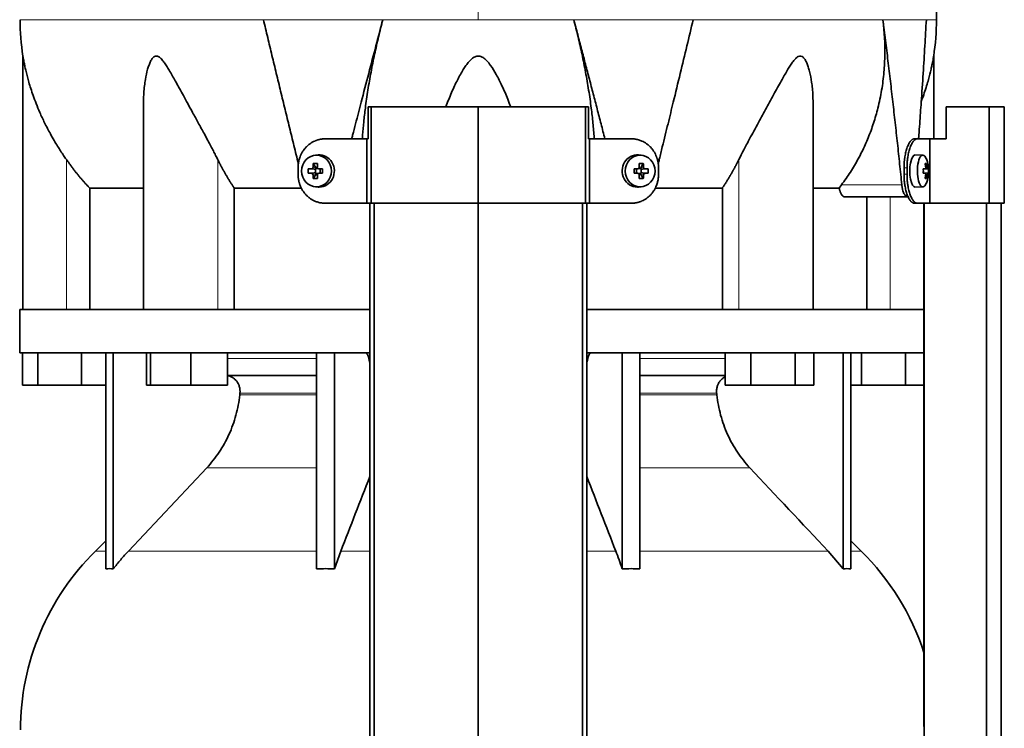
# Model space of a CAD drawing. Header units: millimetres. Extents: x 452 to 1336, y -1172 to 1297.
# Tile 21 of 27: x 460 to 765, y 348 to 568. Entities that reach past the tile are written whole.
import ezdxf

# ---------------------------------------------------------------- set-up
doc = ezdxf.new("R2010")
doc.units = ezdxf.units.MM
for name, color, linetype in [('LOW_454-1', 7, 'Continuous'), ('M5X8_UNI7687', 7, 'Continuous'), ('VSI344-454_TERMI', 7, 'Continuous'), ('VSI344-454_TESTA', 7, 'Continuous'), ('VSI454_DIFFUSORE', 7, 'Continuous')]:
    doc.layers.add(name, color=color, linetype=linetype)

# ---------------------------------------------------------------- blocks, each defined once
blk = doc.blocks.new('SE')
at = {"layer": 'LOW_454-1', "color": 7, "linetype": 'Continuous', "lineweight": 35}
for p, q in [((568.32, 511.39), (568.32, 249.39)), ((569.68, 249.39), (569.68, 511.39)), ((602.03, 249.39), (602.03, 511.39)), ((634.38, 249.39), (634.38, 511.39)), ((635.74, 511.39), (635.74, 249.39)), ((740.46, 511.39), (740.46, 478.39)), ((740.53, 511.39), (740.53, 249.39)), ((759.92, 249.39), (759.92, 511.39)), ((764.47, 249.39), (764.47, 511.39)), ((740.46, 464.89), (740.46, 348.72))]:
    blk.add_line(p, q, dxfattribs=at)
at = {"layer": 'M5X8_UNI7687', "color": 7, "linetype": 'Continuous', "lineweight": 35}
for p, q in [((552.25, 526.38), (551.4, 526.31)), ((652.66, 526.31), (651.81, 526.38)), ((740.18, 526.32), (737.83, 526.39)), ((550.76, 523.72), (551.53, 522.42)), ((653.3, 523.72), (652.53, 522.42)), ((741.34, 523.72), (740.93, 523.42)), ((549.22, 522.08), (551.06, 521.92)), ((549.22, 520.7), (551.06, 520.86)), ((550.76, 519.06), (551.53, 520.36)), ((551.46, 520.82), (551.46, 521.96)), ((551.63, 522.14), (552.25, 522.14)), ((552.21, 520.64), (551.63, 520.64)), ((552.33, 522.12), (552.92, 521.93)), ((552.92, 520.85), (552.33, 520.66)), ((552.87, 521.94), (552.87, 520.84)), ((553.6, 522.08), (553, 521.92)), ((553.6, 520.7), (553, 520.86)), ((650.45, 522.08), (651.06, 521.92)), ((650.45, 520.7), (651.06, 520.86)), ((651.14, 521.93), (651.73, 522.12)), ((651.73, 520.66), (651.14, 520.85)), ((651.19, 520.84), (651.19, 521.94)), ((651.78, 522.14), (652.43, 522.14)), ((652.43, 520.64), (651.81, 520.64)), ((653.3, 519.06), (652.53, 520.36)), ((652.6, 521.96), (652.6, 520.82)), ((654.84, 522.08), (653, 521.92)), ((654.84, 520.7), (653, 520.86)), ((740.3, 522.04), (740.89, 522.1)), ((740.89, 520.68), (740.3, 520.74)), ((741.9, 522.08), (740.31, 521.96)), ((741.9, 520.7), (740.31, 520.82)), ((741.34, 519.06), (740.93, 519.36)), ((551.4, 516.47), (552.25, 516.4)), ((651.81, 516.4), (652.66, 516.47)), ((737.83, 516.39), (740.18, 516.46))]:
    blk.add_line(p, q, dxfattribs=at)
at = {"layer": 'M5X8_UNI7687', "color": 4, "linetype": 'Continuous', "lineweight": 9}
for p, q in [((551.06, 521.92), (550.21, 522.1)), ((550.21, 520.68), (551.06, 520.86)), ((550.67, 522.6), (551.53, 522.42)), ((551.53, 520.36), (550.67, 520.18)), ((552.48, 522.1), (553, 521.92)), ((553, 520.86), (552.48, 520.68)), ((651.06, 521.92), (651.58, 522.1)), ((651.58, 520.68), (651.06, 520.86)), ((652.53, 522.42), (653.38, 522.6)), ((653.38, 520.18), (652.53, 520.36)), ((653.85, 522.1), (653, 521.92)), ((653, 520.86), (653.85, 520.68)), ((740.3, 522.04), (740.88, 522.1)), ((740.88, 520.68), (740.3, 520.74)), ((741.71, 522.1), (740.31, 521.97)), ((740.31, 520.81), (741.71, 520.68)), ((741.54, 520.18), (741.04, 520.23)), ((741.05, 522.55), (741.54, 522.6))]:
    blk.add_line(p, q, dxfattribs=at)
at = {"layer": 'M5X8_UNI7687', "color": 7, "linetype": 'Continuous', "lineweight": 35}
for centre, radius, start, end in [((731.99, 521.39), 10, 337.7946, 22.2054), ((560.38, 521.39), 11.19, 176.4519, 183.5481), ((519.65, 521.39), 33.96, 358.8317, 1.1683), ((684.4, 521.39), 33.96, 178.8317, 181.1683), ((643.67, 521.39), 11.19, 356.4519, 3.5481), ((732.31, 521.39), 9.62, 355.8727, 4.1273)]:
    blk.add_arc(centre, radius, start, end, dxfattribs=at)
for centre in [(551.75, 521.39), (652.31, 521.39)]:
    blk.add_ellipse(centre, major_axis=(0, -4.93), ratio=0.939693, dxfattribs=at)
for centre, major_axis, ratio, start_param, end_param in [((552.61, 521.39), (0, -5), 0.939693, 0, 3.218028), ((651.45, 521.39), (0, -5), 0.939693, 3.065157, 6.283185), ((737.81, 521.39), (0, 5), 0.34202, 0, 3.151709), ((740.16, 521.39), (0, 4.93), 0.34202, 0, 3.839001), ((740.16, 521.39), (0, 4.93), 0.34202, 5.585777, 6.283185), ((554.87, 521.39), (0, 10), 0.422618, 1.335108, 1.449667), ((553.97, 518.33), (-8.99, 2.22), 0.549436, -1.223909, -1.074217), ((554.58, 521.39), (0, 10), 0.258819, 1.335108, 1.449667), ((650.09, 518.33), (8.99, 2.22), 0.549436, 1.074217, 1.223909), ((649.48, 521.39), (0, 10), 0.258819, -1.449667, -1.335108), ((649.19, 521.39), (0, 10), 0.422618, -1.449667, -1.335108), ((734.06, 518.33), (7.67, 5.19), 0.199978, 0.212267, 0.361959), ((732.05, 521.39), (0, 10), 0.906308, 4.833518, 4.948078), ((731.95, 521.39), (0, 10), 0.965926, 4.833518, 4.948078), ((554.72, 521.23), (-9.99, 0.3), 0.0819, -1.099374, -0.984815), ((554.72, 521.54), (-9.99, -0.3), 0.0819, 0.984815, 1.099374), ((554.87, 521.39), (0, -10), 0.422618, -1.449667, -1.335108), ((551.05, 522.43), (0.805, -0.118), 0.613124, 4.809424, 5.327625), ((551.05, 520.35), (0.805, 0.118), 0.613124, 0.95556, 1.473761), ((551.22, 522.39), (0.03, -0.501), 0.939258, 0.461161, 0.987959), ((551.22, 520.39), (0.03, 0.501), 0.939258, 5.295226, 5.822024), ((551.05, 522.43), (0.521, -0.505), 0.511875, 0.559691, 1.077892), ((551.05, 520.35), (0.521, 0.505), 0.511875, 5.205293, 5.723494), ((554.58, 521.39), (0, -10), 0.258819, -1.449667, -1.335108), ((554.72, 521.23), (-9.99, 0.3), 0.0819, -1.456192, -1.341632), ((554.72, 521.54), (-9.99, -0.3), 0.0819, 1.341632, 1.456192), ((553, 522.43), (0.052, 0.506), 0.51441, 3.025925, 3.331693), ((553, 520.35), (0.052, -0.506), 0.51441, 2.951492, 3.25726), ((649.33, 521.23), (9.99, 0.3), 0.0819, 1.341632, 1.456192), ((649.33, 521.54), (9.99, -0.3), 0.0819, -1.456192, -1.341632), ((651.06, 522.43), (-0.052, 0.506), 0.51441, 2.951492, 3.25726), ((651.06, 520.35), (-0.052, -0.506), 0.51441, 3.025925, 3.331693), ((649.48, 521.39), (0, -10), 0.258819, 1.335108, 1.449667), ((653.01, 522.43), (-0.521, -0.505), 0.511875, 5.205293, 5.723494), ((652.84, 522.39), (-0.03, -0.501), 0.939258, 5.295226, 5.822024), ((652.84, 520.39), (-0.03, 0.501), 0.939258, 0.461161, 0.987959), ((653.01, 520.35), (-0.521, 0.505), 0.511875, 0.559691, 1.077892), ((653.01, 522.43), (-0.805, -0.118), 0.613124, 0.95556, 1.473761), ((653.01, 520.35), (-0.805, 0.118), 0.613124, 4.809424, 5.327625), ((649.19, 521.39), (0, -10), 0.422618, 1.335108, 1.449667), ((649.33, 521.23), (9.99, 0.3), 0.0819, 0.984815, 1.099374), ((649.33, 521.54), (9.99, -0.3), 0.0819, -1.099374, -0.984815), ((732, 521.23), (9.97, 0.82), 0.029809, 0.468971, 0.583531), ((735.11, 521.39), (0, -9.26), 0.562348, 1.49595, 1.645642), ((732, 521.54), (9.97, -0.82), 0.029809, -0.583531, -0.468971), ((732.05, 521.39), (0, -10), 0.906308, 1.335108, 1.449667), ((731.95, 521.39), (0, -10), 0.965926, 1.335108, 1.449667), ((732, 521.23), (9.97, 0.82), 0.029809, 0.112154, 0.226713), ((732, 521.54), (9.97, -0.82), 0.029809, -0.226713, -0.112154), ((553.97, 524.45), (-8.99, -2.22), 0.549436, 1.074217, 1.223909), ((650.09, 524.45), (8.99, -2.22), 0.549436, -1.223909, -1.074217), ((734.06, 524.45), (7.67, -5.19), 0.199978, -0.361959, -0.212267), ((552.61, 521.39), (0, -5), 0.939693, 6.20675, 6.283185), ((651.45, 521.39), (0, -5), 0.939693, 0, 0.076435)]:
    blk.add_ellipse(centre, major_axis=major_axis, ratio=ratio, start_param=start_param, end_param=end_param, dxfattribs=at)
for points in [[(550.21, 522.1), (550.22, 522.1), (550.25, 522.1), (550.3, 522.11), (550.34, 522.12), (550.38, 522.14), (550.42, 522.16), (550.45, 522.18), (550.49, 522.21), (550.53, 522.25), (550.56, 522.28), (550.59, 522.32), (550.61, 522.37), (550.63, 522.41), (550.65, 522.45), (550.66, 522.5), (550.67, 522.55), (550.67, 522.58), (550.67, 522.6)], [(550.67, 520.18), (550.67, 520.2), (550.67, 520.23), (550.66, 520.28), (550.65, 520.33), (550.63, 520.37), (550.61, 520.41), (550.59, 520.46), (550.56, 520.5), (550.53, 520.53), (550.49, 520.57), (550.45, 520.6), (550.42, 520.62), (550.38, 520.64), (550.34, 520.66), (550.3, 520.67), (550.25, 520.68), (550.22, 520.68), (550.21, 520.68)], [(552.01, 522.6), (552.01, 522.58), (552.01, 522.55), (552.01, 522.5), (552.02, 522.45), (552.04, 522.41), (552.06, 522.37), (552.08, 522.32), (552.11, 522.28), (552.14, 522.25), (552.17, 522.21), (552.21, 522.18), (552.25, 522.16), (552.29, 522.14), (552.33, 522.12), (552.38, 522.11), (552.43, 522.1), (552.46, 522.1), (552.48, 522.1)], [(552.48, 520.68), (552.46, 520.68), (552.43, 520.68), (552.38, 520.67), (552.33, 520.66), (552.29, 520.64), (552.25, 520.62), (552.21, 520.6), (552.17, 520.57), (552.14, 520.53), (552.11, 520.5), (552.08, 520.46), (552.06, 520.41), (552.04, 520.37), (552.02, 520.33), (552.01, 520.28), (552.01, 520.23), (552.01, 520.2), (552.01, 520.18)], [(651.58, 522.1), (651.6, 522.1), (651.63, 522.1), (651.68, 522.11), (651.72, 522.12), (651.76, 522.14), (651.81, 522.16), (651.85, 522.18), (651.88, 522.21), (651.92, 522.25), (651.95, 522.28), (651.98, 522.32), (652, 522.37), (652.02, 522.41), (652.03, 522.45), (652.04, 522.5), (652.05, 522.55), (652.05, 522.58), (652.05, 522.6)], [(652.05, 520.18), (652.05, 520.2), (652.05, 520.23), (652.04, 520.28), (652.03, 520.33), (652.02, 520.37), (652, 520.41), (651.98, 520.46), (651.95, 520.5), (651.92, 520.53), (651.88, 520.57), (651.85, 520.6), (651.81, 520.62), (651.76, 520.64), (651.72, 520.66), (651.68, 520.67), (651.63, 520.68), (651.6, 520.68), (651.58, 520.68)], [(653.38, 522.6), (653.38, 522.58), (653.39, 522.55), (653.4, 522.5), (653.41, 522.45), (653.43, 522.41), (653.45, 522.37), (653.47, 522.32), (653.5, 522.28), (653.53, 522.25), (653.57, 522.21), (653.6, 522.18), (653.64, 522.16), (653.68, 522.14), (653.72, 522.12), (653.76, 522.11), (653.81, 522.1), (653.84, 522.1), (653.85, 522.1)], [(653.85, 520.68), (653.84, 520.68), (653.81, 520.68), (653.76, 520.67), (653.72, 520.66), (653.68, 520.64), (653.64, 520.62), (653.6, 520.6), (653.57, 520.57), (653.53, 520.53), (653.5, 520.5), (653.47, 520.46), (653.45, 520.41), (653.43, 520.37), (653.41, 520.33), (653.4, 520.28), (653.39, 520.23), (653.38, 520.2), (653.38, 520.18)], [(740.88, 522.1), (740.89, 522.1), (740.9, 522.1), (740.92, 522.11), (740.94, 522.12), (740.96, 522.14), (740.98, 522.16), (740.99, 522.18), (741.01, 522.21), (741.02, 522.25), (741.03, 522.28), (741.04, 522.32), (741.05, 522.37), (741.05, 522.41), (741.06, 522.45), (741.06, 522.5), (741.05, 522.55), (741.05, 522.58), (741.05, 522.6)], [(741.05, 520.18), (741.05, 520.2), (741.05, 520.23), (741.06, 520.28), (741.06, 520.33), (741.05, 520.37), (741.05, 520.41), (741.04, 520.46), (741.03, 520.5), (741.02, 520.53), (741.01, 520.57), (740.99, 520.6), (740.98, 520.62), (740.96, 520.64), (740.94, 520.66), (740.92, 520.67), (740.9, 520.68), (740.89, 520.68), (740.88, 520.68)], [(741.54, 522.6), (741.54, 522.58), (741.54, 522.55), (741.55, 522.5), (741.56, 522.45), (741.57, 522.41), (741.58, 522.37), (741.59, 522.32), (741.6, 522.28), (741.61, 522.25), (741.62, 522.21), (741.63, 522.18), (741.65, 522.16), (741.66, 522.14), (741.67, 522.12), (741.68, 522.11), (741.69, 522.1), (741.7, 522.1), (741.71, 522.1)], [(741.71, 520.68), (741.7, 520.68), (741.69, 520.68), (741.68, 520.67), (741.67, 520.66), (741.66, 520.64), (741.65, 520.62), (741.63, 520.6), (741.62, 520.57), (741.61, 520.53), (741.6, 520.5), (741.59, 520.46), (741.58, 520.41), (741.57, 520.37), (741.56, 520.33), (741.55, 520.28), (741.54, 520.23), (741.54, 520.2), (741.54, 520.18)]]:
    blk.add_open_spline(points, degree=3, dxfattribs=at)
at = {"layer": 'VSI344-454_TERMI', "color": 7, "linetype": 'Continuous', "lineweight": 35}
for p, q in [((568.74, 541.39), (567.8, 541.39)), ((567.8, 541.39), (567.8, 531.39)), ((602.03, 541.39), (568.74, 541.39)), ((568.74, 541.39), (568.74, 511.39)), ((635.32, 541.39), (602.03, 541.39)), ((602.03, 541.39), (602.03, 511.39)), ((636.25, 541.39), (635.32, 541.39)), ((635.32, 541.39), (635.32, 511.39)), ((636.25, 541.39), (636.25, 531.39)), ((760.8, 541.39), (747.46, 541.39)), ((747.46, 541.39), (747.46, 531.39)), ((765.48, 541.39), (760.8, 541.39)), ((760.8, 541.39), (760.8, 511.39)), ((765.48, 541.39), (765.48, 511.39)), ((554.43, 531.39), (567.44, 531.39)), ((567.44, 511.39), (567.44, 531.39)), ((567.44, 531.39), (567.8, 531.39)), ((636.61, 531.39), (636.25, 531.39)), ((649.62, 531.39), (636.61, 531.39)), ((636.61, 531.39), (636.61, 511.39)), ((737.54, 531.39), (738.47, 531.39)), ((738.47, 531.39), (742.33, 531.39)), ((742.33, 511.39), (742.33, 531.39)), ((742.33, 531.39), (747.46, 531.39)), ((546.03, 520.39), (546.03, 522.39)), ((658.03, 520.39), (658.03, 522.39)), ((734.31, 520.39), (734.31, 522.39)), ((735.24, 520.39), (735.24, 522.39)), ((554.43, 511.39), (567.44, 511.39)), ((568.74, 511.39), (567.44, 511.39)), ((602.03, 511.39), (568.74, 511.39)), ((635.32, 511.39), (602.03, 511.39)), ((636.61, 511.39), (635.32, 511.39)), ((649.62, 511.39), (636.61, 511.39)), ((738.47, 511.39), (737.54, 511.39)), ((738.47, 511.39), (742.33, 511.39)), ((760.8, 511.39), (742.33, 511.39)), ((765.48, 511.39), (760.8, 511.39))]:
    blk.add_line(p, q, dxfattribs=at)
at = {"layer": 'VSI344-454_TERMI', "color": 4, "linetype": 'Continuous', "lineweight": 9}
for p, q in [((734.31, 522.39), (735.24, 522.39)), ((735.24, 520.39), (734.31, 520.39))]:
    blk.add_line(p, q, dxfattribs=at)
at = {"layer": 'VSI344-454_TERMI', "color": 7, "linetype": 'Continuous', "lineweight": 35}
for points, knots in [([(554.43, 531.39), (554.34, 531.39), (554.15, 531.39), (553.87, 531.37), (553.6, 531.35), (553.32, 531.32), (553.05, 531.27), (552.78, 531.22), (552.51, 531.16), (552.24, 531.09), (551.98, 531.01), (551.71, 530.91), (551.45, 530.81), (551.02, 530.63), (550.44, 530.34), (549.73, 529.89), (549.07, 529.36), (548.46, 528.77), (547.91, 528.11), (547.42, 527.4), (547, 526.64), (546.69, 525.93), (546.46, 525.29), (546.3, 524.72), (546.18, 524.15), (546.09, 523.57), (546.04, 522.98), (546.03, 522.59), (546.03, 522.39)], [0, 0, 0, 0, 0.021018, 0.041934, 0.062771, 0.083551, 0.104296, 0.125029, 0.145772, 0.166549, 0.18738, 0.20829, 0.2293, 0.250431, 0.312491, 0.374707, 0.437523, 0.500061, 0.56259, 0.62542, 0.687635, 0.749712, 0.791848, 0.833577, 0.875076, 0.916525, 0.958107, 1, 1, 1, 1]), ([(658.03, 522.39), (658.03, 522.49), (658.03, 522.69), (658.01, 522.98), (657.99, 523.28), (657.96, 523.57), (657.92, 523.86), (657.87, 524.15), (657.81, 524.43), (657.75, 524.72), (657.67, 525), (657.59, 525.28), (657.5, 525.56), (657.33, 526.02), (657.06, 526.64), (656.64, 527.4), (656.15, 528.11), (655.6, 528.77), (654.99, 529.36), (654.32, 529.89), (653.62, 530.34), (652.95, 530.68), (652.35, 530.92), (651.82, 531.09), (651.28, 531.22), (650.73, 531.32), (650.18, 531.38), (649.81, 531.39), (649.62, 531.39)], [0, 0, 0, 0, 0.020997, 0.041894, 0.062713, 0.083478, 0.10421, 0.124932, 0.145667, 0.166438, 0.187266, 0.208174, 0.229186, 0.250321, 0.31238, 0.374613, 0.43743, 0.499972, 0.562502, 0.625326, 0.687533, 0.749602, 0.791735, 0.83347, 0.874983, 0.916456, 0.958069, 1, 1, 1, 1]), ([(734.31, 522.39), (734.31, 522.49), (734.32, 522.69), (734.32, 522.98), (734.33, 523.28), (734.34, 523.57), (734.36, 523.86), (734.38, 524.15), (734.4, 524.43), (734.43, 524.72), (734.46, 525), (734.5, 525.28), (734.54, 525.56), (734.61, 526.02), (734.72, 526.64), (734.89, 527.4), (735.09, 528.11), (735.31, 528.77), (735.55, 529.36), (735.81, 529.89), (736.08, 530.34), (736.34, 530.68), (736.56, 530.92), (736.76, 531.09), (736.95, 531.22), (737.15, 531.32), (737.35, 531.38), (737.48, 531.39), (737.54, 531.39)], [0, 0, 0, 0, 0.020997, 0.041894, 0.062714, 0.083478, 0.10421, 0.124932, 0.145667, 0.166438, 0.187266, 0.208175, 0.229186, 0.250321, 0.312381, 0.374613, 0.43743, 0.499971, 0.5625, 0.625324, 0.687531, 0.7496, 0.791733, 0.833468, 0.874982, 0.916455, 0.958068, 1, 1, 1, 1]), ([(738.47, 531.39), (738.43, 531.39), (738.37, 531.39), (738.27, 531.37), (738.17, 531.35), (738.07, 531.32), (737.97, 531.27), (737.88, 531.22), (737.78, 531.16), (737.68, 531.09), (737.58, 531.01), (737.48, 530.91), (737.39, 530.81), (737.23, 530.63), (737.01, 530.34), (736.73, 529.89), (736.48, 529.36), (736.23, 528.77), (736.01, 528.11), (735.81, 527.4), (735.64, 526.64), (735.51, 525.93), (735.42, 525.29), (735.35, 524.72), (735.3, 524.15), (735.26, 523.57), (735.24, 522.98), (735.24, 522.59), (735.24, 522.39)], [0, 0, 0, 0, 0.021018, 0.041934, 0.062771, 0.083551, 0.104296, 0.125029, 0.145772, 0.166549, 0.18738, 0.20829, 0.2293, 0.250431, 0.312491, 0.374707, 0.437523, 0.500061, 0.56259, 0.62542, 0.687635, 0.749712, 0.791848, 0.833577, 0.875076, 0.916525, 0.958107, 1, 1, 1, 1]), ([(546.03, 520.39), (546.03, 520.29), (546.03, 520.09), (546.04, 519.8), (546.07, 519.5), (546.1, 519.21), (546.14, 518.92), (546.19, 518.63), (546.24, 518.35), (546.31, 518.06), (546.38, 517.78), (546.47, 517.5), (546.56, 517.22), (546.73, 516.76), (547, 516.14), (547.42, 515.38), (547.91, 514.67), (548.46, 514.01), (549.07, 513.42), (549.73, 512.89), (550.44, 512.44), (551.1, 512.1), (551.71, 511.86), (552.24, 511.69), (552.78, 511.55), (553.32, 511.46), (553.88, 511.4), (554.25, 511.39), (554.43, 511.39)], [0, 0, 0, 0, 0.020997, 0.041894, 0.062713, 0.083478, 0.10421, 0.124932, 0.145667, 0.166438, 0.187266, 0.208174, 0.229186, 0.250321, 0.31238, 0.374613, 0.43743, 0.499972, 0.562502, 0.625326, 0.687533, 0.749602, 0.791735, 0.83347, 0.874983, 0.916456, 0.958069, 1, 1, 1, 1]), ([(649.62, 511.39), (649.72, 511.39), (649.9, 511.39), (650.18, 511.41), (650.46, 511.43), (650.73, 511.46), (651.01, 511.51), (651.28, 511.56), (651.55, 511.62), (651.82, 511.69), (652.08, 511.77), (652.35, 511.86), (652.61, 511.97), (653.04, 512.15), (653.62, 512.44), (654.32, 512.89), (654.99, 513.42), (655.6, 514.01), (656.15, 514.67), (656.64, 515.38), (657.06, 516.14), (657.37, 516.85), (657.59, 517.49), (657.75, 518.06), (657.88, 518.63), (657.96, 519.21), (658.02, 519.8), (658.03, 520.19), (658.03, 520.39)], [0, 0, 0, 0, 0.021018, 0.041934, 0.062771, 0.083551, 0.104296, 0.125029, 0.145772, 0.166549, 0.18738, 0.20829, 0.2293, 0.250431, 0.312491, 0.374707, 0.437523, 0.500061, 0.56259, 0.62542, 0.687635, 0.749712, 0.791848, 0.833577, 0.875076, 0.916525, 0.958107, 1, 1, 1, 1]), ([(737.54, 511.39), (737.51, 511.39), (737.44, 511.39), (737.35, 511.41), (737.25, 511.43), (737.15, 511.46), (737.05, 511.51), (736.95, 511.56), (736.86, 511.62), (736.76, 511.69), (736.66, 511.77), (736.56, 511.86), (736.46, 511.97), (736.3, 512.15), (736.08, 512.44), (735.81, 512.89), (735.55, 513.42), (735.31, 514.01), (735.09, 514.67), (734.89, 515.38), (734.72, 516.14), (734.59, 516.85), (734.5, 517.49), (734.43, 518.06), (734.38, 518.63), (734.34, 519.21), (734.32, 519.8), (734.32, 520.19), (734.31, 520.39)], [0, 0, 0, 0, 0.021018, 0.041935, 0.062772, 0.083552, 0.104298, 0.125031, 0.145774, 0.166551, 0.187383, 0.208292, 0.229302, 0.250433, 0.312493, 0.374709, 0.437524, 0.500062, 0.56259, 0.62542, 0.687635, 0.749712, 0.791848, 0.833577, 0.875075, 0.916525, 0.958107, 1, 1, 1, 1]), ([(735.24, 520.39), (735.24, 520.29), (735.24, 520.09), (735.24, 519.8), (735.25, 519.5), (735.26, 519.21), (735.28, 518.92), (735.3, 518.63), (735.33, 518.35), (735.35, 518.06), (735.38, 517.78), (735.42, 517.5), (735.46, 517.22), (735.53, 516.76), (735.64, 516.14), (735.81, 515.38), (736.01, 514.67), (736.23, 514.01), (736.48, 513.42), (736.73, 512.89), (737.01, 512.44), (737.26, 512.1), (737.48, 511.86), (737.68, 511.69), (737.88, 511.55), (738.07, 511.46), (738.27, 511.4), (738.4, 511.39), (738.47, 511.39)], [0, 0, 0, 0, 0.020997, 0.041894, 0.062713, 0.083478, 0.10421, 0.124932, 0.145667, 0.166438, 0.187266, 0.208174, 0.229186, 0.250321, 0.31238, 0.374613, 0.43743, 0.499972, 0.562502, 0.625326, 0.687533, 0.749602, 0.791735, 0.83347, 0.874983, 0.916456, 0.958069, 1, 1, 1, 1])]:
    blk.add_open_spline(points, degree=3, knots=knots, dxfattribs=at)
at = {"layer": 'VSI344-454_TESTA', "color": 4, "linetype": 'Continuous', "lineweight": 9}
for p, q in [((602.03, 704.84), (602.03, 568.42)), ((572.36, 568.42), (535.26, 568.42)), ((668.8, 568.42), (631.69, 568.42)), ((741.26, 568.42), (727.75, 568.42)), ((474.03, 478.39), (474.03, 524.97)), ((521.06, 478.39), (521.06, 524.97)), ((682.99, 478.39), (682.99, 524.97)), ((714.89, 517.1), (733.63, 517.1)), ((730.03, 478.39), (730.03, 513.39))]:
    blk.add_line(p, q, dxfattribs=at)
at = {"layer": 'VSI344-454_TESTA', "color": 7, "linetype": 'Continuous', "lineweight": 35}
for p, q in [((460.53, 557.15), (460.53, 478.39)), ((743.53, 531.39), (743.53, 557.15)), ((498.02, 542.76), (498.02, 478.39)), ((706.04, 478.39), (706.04, 542.76)), ((714.16, 516.09), (714.89, 517.1)), ((481.28, 516.09), (481.28, 478.39)), ((547.04, 516.09), (526.19, 516.09)), ((526.19, 516.09), (526.19, 478.39)), ((677.86, 516.09), (657.01, 516.09)), ((677.86, 516.09), (677.86, 478.39)), ((714.16, 516.09), (706.15, 516.09)), ((715.8, 513.39), (735.4, 513.39)), ((722.78, 513.39), (722.78, 478.39))]:
    blk.add_line(p, q, dxfattribs=at)
for centre, start, end in [((535.99, 568.51), 180.0677, 188.5932), ((668.07, 568.51), 351.4074, 359.9323)]:
    blk.add_arc(centre, 76.32, start, end, dxfattribs=at)
for points, degree, knots in [([(744.37, 568.42), (744.33, 572.81), (744.26, 580.63), (744.02, 593.77), (743.5, 607.07), (742.59, 620.52), (741.1, 634), (739.04, 646.01), (736.49, 656.47), (733.62, 665.32), (730.24, 673.89), (726.52, 682.17), (722.85, 690.15), (719.57, 697.82), (718.11, 702.44), (717.33, 704.9)], 3, [0, 0, 0, 0, 0.084989, 0.179504, 0.274618, 0.37022, 0.466389, 0.563606, 0.629682, 0.695896, 0.761642, 0.826108, 0.888953, 0.950047, 1, 1, 1, 1]), ([(562.69, 531.39), (562.79, 531.77), (563.19, 533.34), (563.89, 536.03), (564.77, 539.44), (566.13, 544.66), (567.93, 551.59), (570.18, 560.14), (571.65, 565.71), (572.36, 568.42)], 3, [0.2784568, 0.2784568, 0.2784568, 0.2784568, 0.3008671, 0.3697767, 0.4361634, 0.5000272, 0.6747049, 0.8413625, 1, 1, 1, 1]), ([(572.36, 568.42), (572.14, 567.54), (571.67, 565.77), (571.02, 563.09), (570.39, 560.38), (569.79, 557.65), (569.22, 554.9), (568.68, 552.12), (568.18, 549.33), (567.72, 546.54), (567.3, 543.74), (566.85, 540.43), (566.42, 536.65), (566.14, 533.48), (566.01, 531.73), (565.99, 531.35)], 3, [0, 0, 0, 0, 0.047428, 0.0954655, 0.1441115, 0.1933651, 0.2432253, 0.2936913, 0.3447621, 0.3964371, 0.4487155, 0.5015965, 0.5840144, 0.6666893, 0.6897009, 0.6897009, 0.6897009, 0.6897009]), ([(638.07, 531.38), (638.06, 531.5), (638, 532.37), (637.87, 534), (637.66, 536.29), (637.41, 538.61), (637, 542), (636.36, 546.49), (635.4, 552.08), (634.29, 557.61), (633.07, 563.06), (632.15, 566.65), (631.69, 568.42)], 3, [0.3109182, 0.3109182, 0.3109182, 0.3109182, 0.3183027, 0.3634614, 0.4085429, 0.4535475, 0.4984754, 0.6036235, 0.7063566, 0.8066685, 0.9045521, 1, 1, 1, 1]), ([(657.92, 523.62), (658.04, 524.1), (658.47, 525.86), (659.2, 528.83), (660.1, 532.5), (660.97, 536.03), (661.8, 539.44), (663.07, 544.66), (664.76, 551.59), (666.82, 560.14), (668.15, 565.71), (668.8, 568.42)], 3, [0.1270495, 0.1270495, 0.1270495, 0.1270495, 0.1554786, 0.2294336, 0.3008657, 0.369775, 0.4361614, 0.5000249, 0.6746983, 0.8413566, 1, 1, 1, 1]), ([(714.89, 517.1), (715.37, 517.74), (716.32, 519.03), (717.65, 521.04), (718.92, 523.09), (720.1, 525.19), (721.21, 527.33), (722.25, 529.52), (723.2, 531.74), (724.07, 534), (724.86, 536.29), (725.58, 538.61), (726.49, 542), (727.43, 546.49), (728.14, 552.08), (728.42, 557.61), (728.32, 563.06), (727.94, 566.65), (727.75, 568.42)], 3, [0, 0, 0, 0, 0.045711, 0.091341, 0.136891, 0.182361, 0.227753, 0.273067, 0.318303, 0.363461, 0.408543, 0.453548, 0.498475, 0.603623, 0.706357, 0.806668, 0.904552, 1, 1, 1, 1]), ([(738.84, 531.39), (738.87, 531.77), (738.98, 533.34), (739.18, 536.03), (739.42, 539.44), (739.79, 544.66), (740.25, 551.59), (740.78, 560.14), (741.1, 565.71), (741.26, 568.42)], 3, [0.2784556, 0.2784556, 0.2784556, 0.2784556, 0.3008657, 0.369775, 0.4361614, 0.5000249, 0.6746983, 0.8413566, 1, 1, 1, 1]), ([(474.03, 524.97), (473.73, 525.4), (473.12, 526.28), (472.22, 527.65), (471.23, 529.2), (470.18, 530.96), (468.79, 533.4), (467.29, 536.28), (465.83, 539.44), (464.66, 542.26), (463.73, 544.76), (462.98, 546.97), (462.22, 549.48), (461.63, 551.73), (461.18, 553.71), (460.92, 554.95), (460.72, 556), (460.58, 556.79), (460.53, 557.11), (460.53, 557.13), (460.53, 557.13)], 3, [0, 0, 0, 0, 0.020247, 0.0413012, 0.0631676, 0.0911499, 0.1206822, 0.1725651, 0.2189806, 0.2600001, 0.2962057, 0.3283254, 0.3570821, 0.4069553, 0.4285992, 0.4484587, 0.4665056, 0.4826091, 0.4971306, 0.5000368, 0.5000368, 0.5000368, 0.5000368]), ([(521.06, 524.97), (520.85, 525.4), (520.41, 526.28), (519.7, 527.65), (518.89, 529.2), (517.96, 530.96), (516.64, 533.4), (515.07, 536.28), (513.33, 539.44), (511.79, 542.26), (510.43, 544.76), (509.22, 546.97), (507.84, 549.48), (506.58, 551.73), (505.39, 553.71), (504.57, 554.95), (503.78, 556), (502.98, 556.79), (502.14, 557.21), (501.33, 557.03), (500.69, 556.36), (500.15, 555.44), (499.68, 554.3), (499.09, 552.45), (498.63, 550.27), (498.28, 547.8), (498.09, 545.62), (498.02, 543.91), (498.02, 542.95), (498.02, 542.76)], 3, [0, 0, 0, 0, 0.020247, 0.0413012, 0.0631676, 0.0911499, 0.1206822, 0.1725651, 0.2189806, 0.2600001, 0.2962057, 0.3283254, 0.3570821, 0.4069553, 0.4285992, 0.4484587, 0.4665056, 0.4826091, 0.4971306, 0.5113122, 0.5266668, 0.543344, 0.562023, 0.5826937, 0.6304427, 0.6595254, 0.6923195, 0.7261108, 0.7344062, 0.7344062, 0.7344062, 0.7344062]), ([(612.09, 541.39), (611.81, 542.15), (610.98, 544.33), (609.53, 547.69), (607.74, 551.23), (606.16, 553.84), (604.91, 555.45), (603.96, 556.36), (603.1, 556.95), (602.03, 557.21), (600.95, 556.94), (599.99, 556.29), (599.06, 555.34), (598.19, 554.21), (597.31, 552.86), (596.08, 550.77), (594.52, 547.66), (593.07, 544.31), (592.24, 542.14), (591.97, 541.39)], 3, [0.2456134, 0.2456134, 0.2456134, 0.2456134, 0.2789295, 0.3409942, 0.392778, 0.4359518, 0.4604978, 0.4716154, 0.4871189, 0.5000341, 0.5129562, 0.5284792, 0.5444389, 0.5641957, 0.583938, 0.6074587, 0.6593255, 0.7214848, 0.7543968, 0.7543968, 0.7543968, 0.7543968]), ([(706.04, 542.76), (706.04, 543.46), (706.01, 544.89), (705.86, 546.97), (705.56, 549.48), (705.13, 551.73), (704.58, 553.71), (704.13, 554.95), (703.61, 556), (703.02, 556.79), (702.27, 557.21), (701.41, 557.03), (700.61, 556.36), (699.83, 555.44), (699.05, 554.3), (697.89, 552.45), (696.66, 550.27), (695.29, 547.8), (694.1, 545.62), (692.86, 543.34), (691.19, 540.29), (689.45, 537.11), (687.68, 533.89), (686.14, 531.04), (684.56, 528.07), (683.5, 525.97), (682.99, 524.97)], 3, [0.2656245, 0.2656245, 0.2656245, 0.2656245, 0.2962057, 0.3283254, 0.3570821, 0.4069553, 0.4285992, 0.4484587, 0.4665056, 0.4826091, 0.4971306, 0.5113122, 0.5266668, 0.543344, 0.562023, 0.5826937, 0.6304427, 0.6595254, 0.6923195, 0.7261108, 0.7592332, 0.8259403, 0.8657684, 0.9022453, 0.9533075, 1, 1, 1, 1]), ([(743.53, 557.13), (743.53, 557.12), (743.5, 556.98), (743.4, 556.36), (743.23, 555.44), (743, 554.3), (742.6, 552.45), (742.05, 550.27), (741.33, 547.8), (740.63, 545.62), (740.04, 544), (739.71, 543.12), (739.67, 543.02)], 3, [0.5000365, 0.5000365, 0.5000365, 0.5000365, 0.5113122, 0.5266668, 0.543344, 0.562023, 0.5826937, 0.6304427, 0.6595254, 0.6923195, 0.7261108, 0.7306461, 0.7306461, 0.7306461, 0.7306461]), ([(481.28, 516.09), (479.28, 518.19), (477.47, 520.41), (475.67, 522.62), (474.03, 524.97)], 2, [0, 0, 0, 0.5, 0.5, 1, 1, 1]), ([(526.19, 516.09), (524.78, 518.19), (523.5, 520.41), (522.22, 522.62), (521.06, 524.97)], 2, [0, 0, 0, 0.5, 0.5, 1, 1, 1]), ([(682.99, 524.97), (681.83, 522.62), (680.56, 520.42), (679.28, 518.2), (677.86, 516.09)], 2, [0, 0, 0, 0.5, 0.5, 1, 1, 1]), ([(733.63, 517.1), (733.64, 517.02), (733.65, 516.87), (733.68, 516.65), (733.72, 516.43), (733.75, 516.22), (733.79, 516.01), (733.84, 515.81), (733.92, 515.45), (734.07, 514.96), (734.3, 514.41), (734.55, 513.96), (734.78, 513.69), (734.97, 513.53), (735.11, 513.45), (735.25, 513.4), (735.35, 513.39), (735.4, 513.39)], 3, [0, 0, 0, 0, 0.036137, 0.072006, 0.107687, 0.143258, 0.1788, 0.214393, 0.250117, 0.375419, 0.499764, 0.624342, 0.749875, 0.812239, 0.874428, 0.936872, 1, 1, 1, 1]), ([(481.28, 516.09), (481.91, 516.09), (482.94, 516.09), (485.79, 516.09), (487.6, 516.09), (491.96, 516.09), (494.51, 516.09), (497.57, 516.09), (497.74, 516.09), (497.91, 516.09)], 3, [0, 0, 0, 0, 0.25, 0.25, 0.5, 0.5, 0.75, 0.75, 0.764371, 0.764371, 0.764371, 0.764371]), ([(715.8, 513.39), (715.77, 513.39), (715.72, 513.39), (715.64, 513.41), (715.56, 513.43), (715.48, 513.47), (715.4, 513.52), (715.27, 513.61), (715.08, 513.79), (714.86, 514.1), (714.65, 514.49), (714.5, 514.88), (714.38, 515.22), (714.3, 515.5), (714.23, 515.79), (714.18, 515.99), (714.16, 516.09)], 3, [0, 0, 0, 0, 0.041685, 0.083129, 0.124417, 0.165635, 0.206869, 0.248205, 0.373034, 0.498358, 0.621809, 0.745536, 0.809628, 0.873199, 0.936554, 1, 1, 1, 1])]:
    blk.add_open_spline(points, degree=degree, knots=knots, dxfattribs=at)
at = {"layer": 'VSI344-454_TESTA', "color": 4, "linetype": 'Continuous', "lineweight": 9}
for points, weights in [([(459.67, 568.42), (459.67, 568.42), (491.69, 568.42), (535.26, 568.42)], [0.630185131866, 0.663633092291, 0.786904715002, 1]), ([(572.36, 568.42), (582.12, 568.42), (592.05, 568.42), (602.03, 568.42)], [1, 0.996331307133, 0.996331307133, 1])]:
    blk.add_rational_spline(points, weights, degree=3, dxfattribs=at)
at = {"layer": 'VSI344-454_TESTA', "color": 7, "linetype": 'Continuous', "lineweight": 35}
for points in [[(546.13, 523.65), (540.59, 546.12), (535.26, 568.42)], [(641.37, 531.39), (636.58, 549.96), (631.69, 568.42)], [(733.63, 517.1), (730.99, 542.87), (727.75, 568.42)]]:
    blk.add_open_spline(points, degree=2, dxfattribs=at)
at = {"layer": 'VSI344-454_TESTA', "color": 4, "linetype": 'Continuous', "lineweight": 9}
for points in [[(631.69, 568.42), (621.95, 568.42), (611.99, 568.42), (602.03, 568.42)], [(744.38, 568.42), (744.38, 568.42), (743.33, 568.42), (741.26, 568.42)]]:
    blk.add_open_spline(points, degree=3, dxfattribs=at)
blk.add_open_spline([(727.75, 568.42), (724.44, 568.42), (720.67, 568.42), (712.29, 568.42), (707.67, 568.42), (697.7, 568.42), (692.35, 568.42), (681.01, 568.42), (675.03, 568.42), (668.8, 568.42)], degree=3, knots=[0, 0, 0, 0, 0.25, 0.25, 0.5, 0.5, 0.75, 0.75, 1, 1, 1, 1], dxfattribs=at)
at = {"layer": 'VSI454_DIFFUSORE', "color": 7, "linetype": 'Continuous', "lineweight": 35}
for p, q in [((459.53, 478.39), (568.32, 478.39)), ((459.53, 478.39), (459.53, 464.89)), ((635.74, 478.39), (740.52, 478.39)), ((740.52, 478.39), (740.52, 464.89)), ((459.53, 464.89), (568.32, 464.89)), ((460.38, 454.89), (460.38, 464.89)), ((465.12, 454.89), (465.12, 464.89)), ((478.77, 454.89), (478.77, 464.89)), ((486.32, 397.77), (486.32, 464.89)), ((488.62, 397.77), (488.62, 464.89)), ((498.96, 454.89), (498.96, 464.89)), ((500.17, 454.89), (500.17, 464.89)), ((512.73, 454.89), (512.73, 464.89)), ((524.08, 454.89), (524.08, 464.89)), ((551.8, 397.77), (551.8, 464.89)), ((557.35, 397.77), (557.35, 464.89)), ((635.74, 464.89), (740.52, 464.89)), ((646.71, 397.77), (646.71, 464.89)), ((652.25, 397.77), (652.25, 464.89)), ((678.73, 454.89), (678.73, 464.89)), ((686.68, 454.89), (686.68, 464.89)), ((700.49, 454.89), (700.49, 464.89)), ((706.34, 454.89), (706.34, 464.89)), ((715.44, 397.77), (715.44, 464.89)), ((717.74, 397.77), (717.74, 464.89)), ((721.12, 454.89), (721.12, 464.89)), ((734.77, 454.89), (734.77, 464.89)), ((551.8, 457.89), (524.08, 457.89)), ((678.73, 457.89), (652.25, 457.89)), ((465.12, 454.89), (460.38, 454.89)), ((478.77, 454.89), (465.12, 454.89)), ((486.32, 454.89), (478.77, 454.89)), ((500.17, 454.89), (498.96, 454.89)), ((512.73, 454.89), (500.17, 454.89)), ((524.08, 454.89), (512.73, 454.89)), ((686.68, 454.89), (678.73, 454.89)), ((700.49, 454.89), (686.68, 454.89)), ((706.34, 454.89), (700.49, 454.89)), ((721.12, 454.89), (717.74, 454.89)), ((734.77, 454.89), (721.12, 454.89)), ((740.46, 454.89), (734.77, 454.89)), ((517.63, 429.13), (493.33, 403.3)), ((486.32, 406.46), (483.1, 403.3)), ((720.96, 403.3), (717.74, 406.46)), ((557.35, 397.77), (559.3, 403.3)), ((710.72, 403.3), (715.44, 397.77))]:
    blk.add_line(p, q, dxfattribs=at)
at = {"layer": 'VSI454_DIFFUSORE', "color": 4, "linetype": 'Continuous', "lineweight": 9}
for p, q in [((524.08, 463.11), (551.8, 463.11)), ((568.02, 463.11), (568.32, 463.11)), ((635.74, 463.11), (636.04, 463.11)), ((652.25, 463.11), (678.73, 463.11)), ((527.92, 451.83), (551.8, 451.83)), ((551.8, 452.39), (527.97, 452.39)), ((676.08, 452.39), (652.25, 452.39)), ((652.25, 451.83), (676.14, 451.83)), ((517.63, 429.13), (551.8, 429.13)), ((652.25, 429.13), (686.42, 429.13)), ((486.32, 403.3), (483.1, 403.3)), ((493.33, 403.3), (551.8, 403.3)), ((559.3, 403.3), (568.32, 403.3)), ((635.74, 403.3), (644.75, 403.3)), ((710.72, 403.3), (652.25, 403.3)), ((720.96, 403.3), (717.74, 403.3))]:
    blk.add_line(p, q, dxfattribs=at)
at = {"layer": 'VSI454_DIFFUSORE', "color": 7, "linetype": 'Continuous', "lineweight": 35}
for centre, start, end in [((537.76, 347.68), 134.5, 180), ((666.3, 347.68), 18.0049, 45.5)]:
    blk.add_arc(centre, 77.98, start, end, dxfattribs=at)
for points, knots in [([(566.95, 464.89), (567.01, 464.89), (567.06, 464.88), (567.17, 464.84), (567.23, 464.81), (567.39, 464.69), (567.49, 464.56), (567.68, 464.25), (567.76, 464.06), (567.87, 463.73), (567.91, 463.62), (567.97, 463.37), (567.99, 463.24), (568.02, 463.11)], [0, 0, 0, 0, 0.125, 0.125, 0.25, 0.25, 0.5, 0.5, 0.75, 0.75, 0.875, 0.875, 1, 1, 1, 1]), ([(568.3, 461.79), (568.29, 461.86), (568.27, 461.93), (568.16, 462.36), (568.08, 462.73), (568.02, 463.11)], [0.8509008, 0.8509008, 0.8509008, 0.8509008, 0.875, 0.875, 1, 1, 1, 1]), ([(635.75, 461.79), (635.77, 461.86), (635.79, 461.93), (635.89, 462.36), (635.97, 462.73), (636.04, 463.11)], [0.8509008, 0.8509008, 0.8509008, 0.8509008, 0.875, 0.875, 1, 1, 1, 1]), ([(637.1, 464.89), (637.05, 464.89), (636.99, 464.88), (636.88, 464.84), (636.83, 464.81), (636.67, 464.69), (636.57, 464.56), (636.38, 464.25), (636.29, 464.06), (636.19, 463.73), (636.15, 463.62), (636.09, 463.37), (636.06, 463.24), (636.04, 463.11)], [0, 0, 0, 0, 0.125, 0.125, 0.25, 0.25, 0.5, 0.5, 0.75, 0.75, 0.875, 0.875, 1, 1, 1, 1]), ([(527.97, 452.39), (528, 452.73), (528, 453.09), (527.93, 453.78), (527.87, 454.12), (527.66, 454.78), (527.53, 455.1), (527.21, 455.71), (527.01, 455.99), (526.69, 456.37), (526.58, 456.5), (526.34, 456.73), (526.21, 456.84), (525.82, 457.15), (525.54, 457.32), (525.1, 457.53), (524.95, 457.59), (524.64, 457.7), (524.49, 457.75), (524.25, 457.8), (524.17, 457.82), (524.09, 457.83)], [0, 0, 0, 0, 0.125, 0.125, 0.25, 0.25, 0.375, 0.375, 0.5, 0.5, 0.5625, 0.5625, 0.625, 0.625, 0.75, 0.75, 0.8125, 0.8125, 0.875, 0.875, 0.9073547, 0.9073547, 0.9073547, 0.9073547]), ([(676.08, 452.39), (676.05, 452.73), (676.05, 453.09), (676.12, 453.78), (676.19, 454.12), (676.39, 454.78), (676.53, 455.1), (676.85, 455.71), (677.04, 455.99), (677.36, 456.37), (677.48, 456.5), (677.72, 456.73), (677.85, 456.84), (678.21, 457.12), (678.45, 457.28), (678.71, 457.41)], [0, 0, 0, 0, 0.125, 0.125, 0.25, 0.25, 0.375, 0.375, 0.5, 0.5, 0.5625, 0.5625, 0.625, 0.625, 0.7365505, 0.7365505, 0.7365505, 0.7365505]), ([(517.63, 429.13), (519.06, 430.65), (520.35, 432.28), (522.66, 435.75), (523.68, 437.58), (525.45, 441.48), (526.16, 443.48), (527.28, 447.58), (527.68, 449.68), (527.92, 451.83)], [0, 0, 0, 0, 0.25, 0.25, 0.5, 0.5, 0.75, 0.75, 1, 1, 1, 1]), ([(686.42, 429.13), (685, 430.65), (683.71, 432.28), (681.39, 435.75), (680.37, 437.58), (678.61, 441.48), (677.89, 443.48), (676.78, 447.58), (676.38, 449.68), (676.14, 451.83)], [0, 0, 0, 0, 0.25, 0.25, 0.5, 0.5, 0.75, 0.75, 1, 1, 1, 1]), ([(493.33, 403.3), (492.51, 402.42), (491.7, 401.52), (490.12, 399.67), (489.36, 398.73), (488.62, 397.77)], [0, 0, 0, 0, 0.5, 0.5, 1, 1, 1, 1]), ([(646.71, 397.77), (646.4, 398.73), (646.08, 399.67), (645.43, 401.52), (645.1, 402.42), (644.75, 403.3)], [0, 0, 0, 0, 0.5, 0.5, 1, 1, 1, 1])]:
    blk.add_open_spline(points, degree=3, knots=knots, dxfattribs=at)
for points in [[(527.92, 451.83), (527.94, 452.02), (527.96, 452.2), (527.97, 452.39)], [(676.14, 451.83), (676.12, 452.02), (676.1, 452.2), (676.08, 452.39)], [(686.42, 429.13), (694.52, 420.52), (702.62, 411.91), (710.72, 403.3)], [(559.3, 403.3), (562.31, 411.02), (565.32, 418.73), (568.32, 426.45)], [(644.75, 403.3), (641.75, 411.02), (638.74, 418.73), (635.74, 426.45)], [(488.62, 397.77), (487.85, 397.83), (487.08, 397.83), (486.32, 397.77)], [(551.8, 397.77), (553.65, 397.83), (555.5, 397.83), (557.35, 397.77)], [(652.25, 397.77), (650.41, 397.83), (648.55, 397.83), (646.71, 397.77)], [(715.44, 397.77), (716.21, 397.83), (716.97, 397.83), (717.74, 397.77)]]:
    blk.add_open_spline(points, degree=3, dxfattribs=at)

msp = doc.modelspace()

# ---------------------------------------------------------------- block references
msp.add_blockref('SE', (0, 0))

doc.saveas('drawing.dxf')
